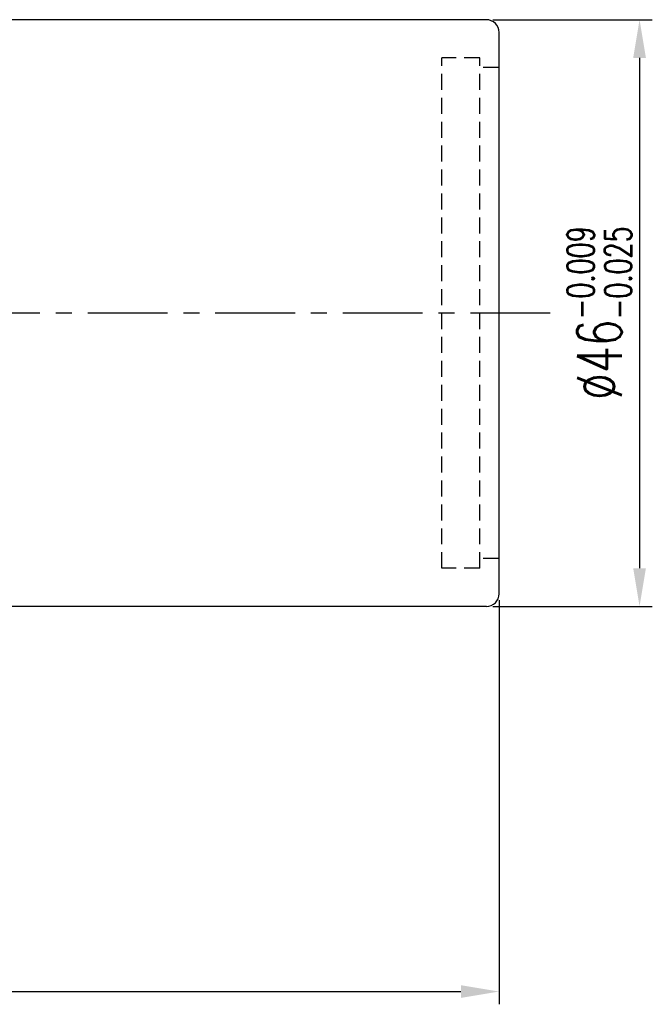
# Model space of a CAD drawing. Extents: x 607 to 844, y 21 to 162.
# Tile 54 of 54: x 794 to 844, y 49 to 126. Entities that reach past the tile are written whole.
import ezdxf

# ---------------------------------------------------------------- set-up
doc = ezdxf.new("R2010")
doc.units = 0
doc.header["$MEASUREMENT"] = 0
doc.linetypes.add('CENTER', pattern=[2, 1.25, -0.25, 0.25, -0.25])
doc.linetypes.add('HIDDEN', pattern=[0.375, 0.25, -0.125])
for name, color, linetype in [('CEN', 1, 'CENTER'), ('DIM', 4, 'CONTINUOUS'), ('HID', 2, 'HIDDEN'), ('OUT', 3, 'CONTINUOUS')]:
    doc.layers.add(name, color=color, linetype=linetype)
doc.styles.add('CHN', font='SIMPLEX.shx', dxfattribs={"width": 0.7, "bigfont": 'CHINESET.shx'})
doc.dimstyles.get("Standard").update_dxf_attribs({"dimscale": 0, "dimtxt": 4, "dimasz": 3, "dimexe": 1, "dimexo": 0.5, "dimgap": 1, "dimtad": 1, "dimdsep": 46, "dimtxsty": 'CHN', "dimcen": 0.09, "dimclrd": 256, "dimclre": 256, "dimclrt": 256, "dimadec": 0, "dimazin": 0, "dimtp": 1, "dimtm": 1, "dimtfac": 0.6, "dimtix": 1, "dimtmove": 2, "dimatfit": 3, "dimfxl": 1, "dimtvp": 0.85, "dimtolj": 1, "dimarcsym": 0})

# ---------------------------------------------------------------- blocks, each defined once
blk = doc.blocks.new('*D18')
at = {"layer": 'DIM', "color": 0, "lineweight": -2, "transparency": 16777216}
for p, q in [((831.33, 126.047), (843.841, 126.047)), ((842.841, 123.047), (842.841, 83.047)), ((831.33, 80.047), (843.841, 80.047))]:
    blk.add_line(p, q, dxfattribs=at)
at = {"layer": 'DIM', "color": 0, "transparency": 16777216}
for points in [[(842.341, 123.047), (843.341, 123.047), (842.841, 126.047)], [(842.341, 83.047), (843.341, 83.047), (842.841, 80.047)]]:
    blk.add_solid(points, dxfattribs=at)
at = {"layer": 'DIM', "color": 0, "transparency": 16777216, "insert": (839.691, 103.047), "char_height": 3.5, "attachment_point": 5, "rotation": 90, "style": 'CHN'}
blk.add_mtext('\\A1;%%C46{\\H2.100000;\\S-0.009^ -0.025;}', dxfattribs=at)
blk = doc.blocks.new('*D22')
at = {"layer": 'DIM', "color": 0, "lineweight": -2, "transparency": 16777216}
for p, q in [((831.83, 80.547), (831.83, 48.859)), ((744.83, 67.547), (744.83, 48.859)), ((747.83, 49.859), (828.83, 49.859))]:
    blk.add_line(p, q, dxfattribs=at)
at = {"layer": 'DIM', "color": 0, "transparency": 16777216}
for points in [[(747.83, 50.359), (747.83, 49.359), (744.83, 49.859)], [(828.83, 50.359), (828.83, 49.359), (831.83, 49.859)]]:
    blk.add_solid(points, dxfattribs=at)
at = {"layer": 'DIM', "color": 0, "transparency": 16777216, "insert": (788.33, 52.309), "char_height": 3.5, "attachment_point": 5, "style": 'CHN'}
blk.add_mtext('\\A1;87', dxfattribs=at)

msp = doc.modelspace()

# ---------------------------------------------------------------- linework, layer by layer
at = {"layer": 'CEN', "color": 7, "ltscale": 5}
msp.add_line((835.83, 103.047), (740.419, 103.047), dxfattribs=at)
at = {"layer": 'HID', "color": 7, "ltscale": 5}
for p, q in [((827.33, 83.047), (827.33, 123.047)), ((830.33, 123.047), (827.33, 123.047)), ((830.33, 83.047), (830.33, 123.047)), ((831.83, 122.297), (830.33, 122.297)), ((831.83, 83.797), (830.33, 83.797)), ((830.33, 83.047), (827.33, 83.047))]:
    msp.add_line(p, q, dxfattribs=at)
at = {"layer": 'OUT', "color": 7, "ltscale": 5}
for p, q in [((830.83, 126.047), (756.83, 126.047)), ((831.83, 81.047), (831.83, 125.047)), ((830.83, 80.047), (756.83, 80.047))]:
    msp.add_line(p, q, dxfattribs=at)
for centre, start, end in [((830.83, 125.047), 0, 90), ((830.83, 81.047), 270, 0)]:
    msp.add_arc(centre, 1, start, end, dxfattribs=at)

# ---------------------------------------------------------------- dimensions: what is measured, and where the dimension line sits
at = {"layer": 'DIM', "color": 7}
dim = msp.add_linear_dim(base=(842.841, 80.047), p1=(830.83, 126.047), p2=(830.83, 80.047), angle=90, text='%%C<>', dimstyle='STANDARD', override={"dimscale": 1, "dimtxt": 3.5, "dimgap": 0.7, "dimclrd": 0, "dimclre": 0, "dimclrt": 0, "dimtol": 1, "dimlim": 0, "dimtp": -0.009, "dimtm": 0.025, "dimtdec": 4, "dimtofl": 0}, dxfattribs=at)
dim.commit()
dim.dimension.update_dxf_attribs({"geometry": '*D18', "text_midpoint": (839.691, 103.047)})
dim = msp.add_linear_dim(base=(831.83, 49.859), p1=(744.83, 68.047), p2=(831.83, 81.047), dimstyle='STANDARD', override={"dimscale": 1, "dimtxt": 3.5, "dimgap": 0.7, "dimclrd": 0, "dimclre": 0, "dimclrt": 0, "dimtofl": 0}, dxfattribs=at)
dim.commit()
dim.dimension.update_dxf_attribs({"geometry": '*D22', "text_midpoint": (788.33, 52.309)})

doc.saveas('drawing.dxf')
